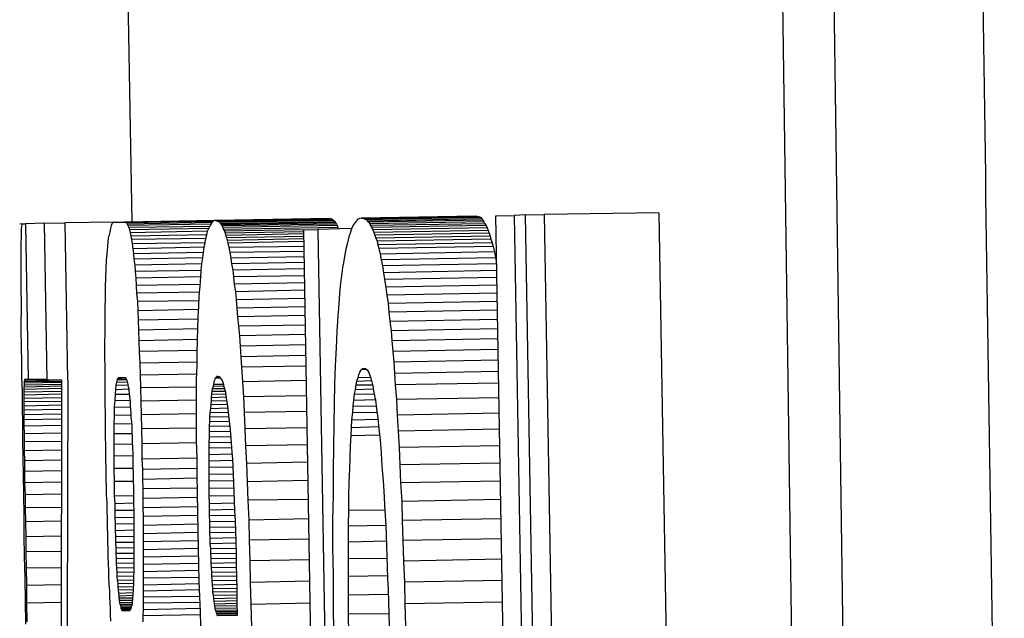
# Model space of a CAD drawing. Header units: millimetres. Extents: x -0.57 to 0.95, y -0.4 to 0.71.
# Tile 199 of 256: x 0.25651 to 0.25911, y 0.13506 to 0.13663. Entities that reach past the tile are written whole.
import ezdxf

# ---------------------------------------------------------------- set-up
doc = ezdxf.new("R2010")
doc.units = ezdxf.units.MM
doc.layers.add('FORMAT', color=7, linetype='Continuous')

msp = doc.modelspace()

# ---------------------------------------------------------------- linework, layer by layer
at = {"layer": 'FORMAT', "color": 7, "linetype": 'Continuous', "lineweight": 25}
for p, q in [((0.256708, 0.141865), (0.256809, 0.1361)), ((0.258713, 0.132822), (0.258601, 0.140762)), ((0.256762, 0.136099), (0.256633, 0.136097)), ((0.256762, 0.136099), (0.25676, 0.136098)), ((0.256762, 0.136099), (0.25679, 0.136099)), ((0.25703, 0.136103), (0.25679, 0.136099)), ((0.25679, 0.136099), (0.256792, 0.136099)), ((0.257027, 0.136103), (0.256792, 0.136099)), ((0.256792, 0.136099), (0.256795, 0.136097)), ((0.257023, 0.136101), (0.256795, 0.136097)), ((0.257023, 0.136101), (0.25702, 0.136098)), ((0.257027, 0.136103), (0.257023, 0.136101)), ((0.25703, 0.136103), (0.257027, 0.136103)), ((0.25733, 0.136109), (0.25703, 0.136103)), ((0.25703, 0.136103), (0.257032, 0.136103)), ((0.257333, 0.136108), (0.257032, 0.136103)), ((0.257032, 0.136103), (0.257034, 0.136102)), ((0.257335, 0.136108), (0.257034, 0.136102)), ((0.257034, 0.136102), (0.257037, 0.136101)), ((0.257337, 0.136107), (0.257037, 0.136101)), ((0.257037, 0.136101), (0.257039, 0.1361)), ((0.257339, 0.136105), (0.257039, 0.1361)), ((0.257039, 0.1361), (0.257041, 0.136098)), ((0.257341, 0.136103), (0.257041, 0.136098)), ((0.257344, 0.1361), (0.257043, 0.136095)), ((0.25733, 0.136109), (0.257333, 0.136108)), ((0.257333, 0.136108), (0.257335, 0.136108)), ((0.257335, 0.136108), (0.257337, 0.136107)), ((0.257337, 0.136107), (0.257339, 0.136105)), ((0.257339, 0.136105), (0.257341, 0.136103)), ((0.257341, 0.136103), (0.257344, 0.1361)), ((0.257344, 0.1361), (0.257346, 0.136097)), ((0.257399, 0.136101), (0.257394, 0.136094)), ((0.257404, 0.136106), (0.257399, 0.136101)), ((0.257409, 0.136109), (0.257404, 0.136106)), ((0.257414, 0.13611), (0.257409, 0.136109)), ((0.257715, 0.136115), (0.257414, 0.13611)), ((0.257414, 0.13611), (0.257417, 0.13611)), ((0.257718, 0.136115), (0.257417, 0.13611)), ((0.257417, 0.13611), (0.257421, 0.136109)), ((0.257721, 0.136114), (0.257421, 0.136109)), ((0.257421, 0.136109), (0.257424, 0.136107)), ((0.257725, 0.136113), (0.257424, 0.136107)), ((0.257424, 0.136107), (0.257427, 0.136105)), ((0.257728, 0.136111), (0.257427, 0.136105)), ((0.257427, 0.136105), (0.25743, 0.136102)), ((0.257731, 0.136108), (0.25743, 0.136102)), ((0.25743, 0.136102), (0.257433, 0.136099)), ((0.257734, 0.136104), (0.257433, 0.136099)), ((0.257433, 0.136099), (0.257436, 0.136095)), ((0.257736, 0.1361), (0.257436, 0.136095)), ((0.257715, 0.136115), (0.257718, 0.136115)), ((0.257718, 0.136115), (0.257721, 0.136114)), ((0.257721, 0.136114), (0.257725, 0.136113)), ((0.257725, 0.136113), (0.257728, 0.136111)), ((0.257728, 0.136111), (0.257731, 0.136108)), ((0.257731, 0.136108), (0.257734, 0.136104)), ((0.257734, 0.136104), (0.257736, 0.1361)), ((0.257736, 0.1361), (0.257739, 0.136095)), ((0.257768, 0.136116), (0.257816, 0.136117)), ((0.257811, 0.133654), (0.257768, 0.136116)), ((0.257846, 0.136118), (0.257816, 0.136117)), ((0.257816, 0.136117), (0.257859, 0.133655)), ((0.257846, 0.136118), (0.257895, 0.136119)), ((0.257889, 0.133656), (0.257846, 0.136118)), ((0.258197, 0.136124), (0.257895, 0.136119)), ((0.257895, 0.136119), (0.257938, 0.133657)), ((0.258197, 0.136124), (0.25824, 0.133662)), ((0.25652, 0.136095), (0.256514, 0.136094)), ((0.256519, 0.136089), (0.256518, 0.136081)), ((0.256518, 0.136081), (0.256518, 0.136072)), ((0.25652, 0.136093), (0.256519, 0.136089)), ((0.25652, 0.136095), (0.25652, 0.136093)), ((0.25652, 0.136095), (0.256529, 0.136095)), ((0.256579, 0.136096), (0.256529, 0.136095)), ((0.256529, 0.136095), (0.256536, 0.135685)), ((0.256579, 0.136096), (0.256633, 0.136097)), ((0.256586, 0.135683), (0.256579, 0.136096)), ((0.256633, 0.136097), (0.25664, 0.135684)), ((0.256751, 0.136073), (0.256749, 0.136062)), ((0.256753, 0.136082), (0.256751, 0.136073)), ((0.256755, 0.136089), (0.256753, 0.136082)), ((0.256757, 0.136095), (0.256755, 0.136089)), ((0.25676, 0.136098), (0.256757, 0.136095)), ((0.256795, 0.136097), (0.256797, 0.136094)), ((0.25702, 0.136098), (0.256797, 0.136094)), ((0.256797, 0.136094), (0.256799, 0.13609)), ((0.257017, 0.136094), (0.256799, 0.13609)), ((0.256799, 0.13609), (0.256801, 0.136085)), ((0.257015, 0.136088), (0.256801, 0.136085)), ((0.256801, 0.136085), (0.256803, 0.136079)), ((0.257012, 0.136082), (0.256803, 0.136079)), ((0.256803, 0.136079), (0.256805, 0.136071)), ((0.257009, 0.136075), (0.256805, 0.136071)), ((0.257007, 0.136066), (0.257009, 0.136075)), ((0.257009, 0.136075), (0.257012, 0.136082)), ((0.257012, 0.136082), (0.257015, 0.136088)), ((0.257017, 0.136094), (0.257015, 0.136088)), ((0.25702, 0.136098), (0.257017, 0.136094)), ((0.257041, 0.136098), (0.257043, 0.136095)), ((0.257043, 0.136095), (0.257045, 0.136092)), ((0.257346, 0.136097), (0.257045, 0.136092)), ((0.257045, 0.136092), (0.257047, 0.136089)), ((0.257348, 0.136094), (0.257047, 0.136089)), ((0.257047, 0.136089), (0.257049, 0.136085)), ((0.25735, 0.13609), (0.257049, 0.136085)), ((0.257049, 0.136085), (0.257051, 0.13608)), ((0.257352, 0.136085), (0.257051, 0.13608)), ((0.257051, 0.13608), (0.257053, 0.136075)), ((0.257262, 0.136079), (0.257053, 0.136075)), ((0.257053, 0.136075), (0.257055, 0.13607)), ((0.257262, 0.136074), (0.257055, 0.13607)), ((0.257262, 0.136079), (0.257299, 0.13608)), ((0.257305, 0.133617), (0.257262, 0.136079)), ((0.257388, 0.136082), (0.257299, 0.13608)), ((0.257299, 0.13608), (0.257342, 0.133618)), ((0.257346, 0.136097), (0.257348, 0.136094)), ((0.257348, 0.136094), (0.25735, 0.13609)), ((0.25735, 0.13609), (0.257352, 0.136085)), ((0.257352, 0.136085), (0.257353, 0.136081)), ((0.257385, 0.136073), (0.257381, 0.13606)), ((0.257389, 0.136084), (0.257385, 0.136073)), ((0.257394, 0.136094), (0.257389, 0.136084)), ((0.257436, 0.136095), (0.257438, 0.13609)), ((0.257739, 0.136095), (0.257438, 0.13609)), ((0.257438, 0.13609), (0.257441, 0.136085)), ((0.257742, 0.13609), (0.257441, 0.136085)), ((0.257441, 0.136085), (0.257444, 0.136079)), ((0.257745, 0.136084), (0.257444, 0.136079)), ((0.257444, 0.136079), (0.257447, 0.136072)), ((0.257748, 0.136077), (0.257447, 0.136072)), ((0.257739, 0.136095), (0.257742, 0.13609)), ((0.257742, 0.13609), (0.257745, 0.136084)), ((0.257745, 0.136084), (0.257748, 0.136077)), ((0.257748, 0.136077), (0.25775, 0.13607)), ((0.256518, 0.136059), (0.256517, 0.136043)), ((0.256518, 0.136072), (0.256518, 0.136059)), ((0.256746, 0.136034), (0.256747, 0.136049)), ((0.256747, 0.136049), (0.256749, 0.136062)), ((0.256805, 0.136071), (0.256807, 0.136062)), ((0.257007, 0.136066), (0.256807, 0.136062)), ((0.256807, 0.136062), (0.256808, 0.136053)), ((0.257004, 0.136056), (0.256808, 0.136053)), ((0.256808, 0.136053), (0.25681, 0.136042)), ((0.257002, 0.136045), (0.257004, 0.136056)), ((0.257004, 0.136056), (0.257007, 0.136066)), ((0.257055, 0.13607), (0.257057, 0.136064)), ((0.257262, 0.136068), (0.257057, 0.136064)), ((0.257057, 0.136064), (0.257059, 0.136058)), ((0.257262, 0.136061), (0.257059, 0.136058)), ((0.257059, 0.136058), (0.25706, 0.136051)), ((0.257262, 0.136055), (0.25706, 0.136051)), ((0.25706, 0.136051), (0.257062, 0.136044)), ((0.257262, 0.136048), (0.257062, 0.136044)), ((0.257381, 0.13606), (0.257377, 0.136045)), ((0.257447, 0.136072), (0.257449, 0.136065)), ((0.25775, 0.13607), (0.257449, 0.136065)), ((0.257449, 0.136065), (0.257452, 0.136057)), ((0.257753, 0.136062), (0.257452, 0.136057)), ((0.257452, 0.136057), (0.257455, 0.136049)), ((0.257755, 0.136054), (0.257455, 0.136049)), ((0.257455, 0.136049), (0.257457, 0.136039)), ((0.25775, 0.13607), (0.257753, 0.136062)), ((0.257753, 0.136062), (0.257755, 0.136054)), ((0.257755, 0.136054), (0.257758, 0.136045)), ((0.256517, 0.136043), (0.256517, 0.136024)), ((0.256517, 0.136024), (0.256517, 0.136003)), ((0.256744, 0.136017), (0.256746, 0.136034)), ((0.257002, 0.136045), (0.25681, 0.136042)), ((0.25681, 0.136042), (0.256812, 0.136029)), ((0.257, 0.136033), (0.256812, 0.136029)), ((0.256812, 0.136029), (0.256814, 0.136016)), ((0.256998, 0.136019), (0.257, 0.136033)), ((0.257, 0.136033), (0.257002, 0.136045)), ((0.257062, 0.136044), (0.257065, 0.136032)), ((0.257262, 0.136035), (0.257065, 0.136032)), ((0.257065, 0.136032), (0.257067, 0.136019)), ((0.257263, 0.136022), (0.257067, 0.136019)), ((0.257373, 0.136028), (0.257369, 0.136009)), ((0.257377, 0.136045), (0.257373, 0.136028)), ((0.257758, 0.136045), (0.257457, 0.136039)), ((0.257457, 0.136039), (0.25746, 0.13603)), ((0.257761, 0.136035), (0.25746, 0.13603)), ((0.25746, 0.13603), (0.257463, 0.136015)), ((0.257764, 0.136021), (0.257463, 0.136015)), ((0.257758, 0.136045), (0.257761, 0.136035)), ((0.257761, 0.136035), (0.257764, 0.136021)), ((0.257764, 0.136021), (0.257767, 0.136005)), ((0.256517, 0.136003), (0.256517, 0.135978)), ((0.256742, 0.135976), (0.256743, 0.135998)), ((0.256743, 0.135998), (0.256744, 0.136017)), ((0.256998, 0.136019), (0.256814, 0.136016)), ((0.256814, 0.136016), (0.256815, 0.136002)), ((0.256996, 0.136005), (0.256815, 0.136002)), ((0.256815, 0.136002), (0.256817, 0.135986)), ((0.256994, 0.135989), (0.256996, 0.136005)), ((0.256996, 0.136005), (0.256998, 0.136019)), ((0.257067, 0.136019), (0.25707, 0.136004)), ((0.257263, 0.136008), (0.25707, 0.136004)), ((0.25707, 0.136004), (0.257072, 0.135989)), ((0.257369, 0.136009), (0.257366, 0.135987)), ((0.257463, 0.136015), (0.257466, 0.136)), ((0.257767, 0.136005), (0.257466, 0.136)), ((0.257466, 0.136), (0.257469, 0.135984)), ((0.257767, 0.136005), (0.25777, 0.135991)), ((0.256517, 0.135978), (0.256517, 0.135951)), ((0.256741, 0.135953), (0.256742, 0.135976)), ((0.256994, 0.135989), (0.256817, 0.135986)), ((0.256817, 0.135986), (0.256818, 0.135969)), ((0.256992, 0.135972), (0.256818, 0.135969)), ((0.256818, 0.135969), (0.25682, 0.135952)), ((0.256991, 0.135955), (0.256992, 0.135972)), ((0.256992, 0.135972), (0.256994, 0.135989)), ((0.257263, 0.135993), (0.257072, 0.135989)), ((0.257072, 0.135989), (0.257075, 0.135973)), ((0.257263, 0.135976), (0.257075, 0.135973)), ((0.257075, 0.135973), (0.257077, 0.135955)), ((0.257363, 0.135964), (0.257366, 0.135987)), ((0.25777, 0.135989), (0.257469, 0.135984)), ((0.257469, 0.135984), (0.257472, 0.135966)), ((0.25777, 0.135972), (0.257472, 0.135966)), ((0.256517, 0.135951), (0.256517, 0.135921)), ((0.25674, 0.135928), (0.256741, 0.135953)), ((0.256991, 0.135955), (0.25682, 0.135952)), ((0.25682, 0.135952), (0.256821, 0.135932)), ((0.256989, 0.135931), (0.256991, 0.135955)), ((0.257264, 0.135958), (0.257077, 0.135955)), ((0.257077, 0.135955), (0.257079, 0.135936)), ((0.25736, 0.135939), (0.257363, 0.135964)), ((0.257472, 0.135966), (0.257475, 0.135948)), ((0.25777, 0.135953), (0.257475, 0.135948)), ((0.257475, 0.135948), (0.257478, 0.135928)), ((0.256517, 0.135921), (0.256518, 0.135888)), ((0.25674, 0.135901), (0.25674, 0.135928)), ((0.256989, 0.135935), (0.256821, 0.135932)), ((0.256821, 0.135932), (0.256822, 0.135912)), ((0.256987, 0.135905), (0.256989, 0.135931)), ((0.257264, 0.135939), (0.257079, 0.135936)), ((0.257079, 0.135936), (0.257082, 0.135916)), ((0.257264, 0.13592), (0.257082, 0.135916)), ((0.257357, 0.135912), (0.25736, 0.135939)), ((0.257771, 0.135933), (0.257478, 0.135928)), ((0.257478, 0.135928), (0.257481, 0.135907)), ((0.256739, 0.135872), (0.25674, 0.135901)), ((0.256988, 0.135915), (0.256822, 0.135912)), ((0.256822, 0.135912), (0.256824, 0.13589)), ((0.256986, 0.135892), (0.256824, 0.13589)), ((0.256986, 0.135878), (0.256987, 0.135905)), ((0.257082, 0.135916), (0.257084, 0.135895)), ((0.257265, 0.135898), (0.257084, 0.135895)), ((0.257084, 0.135895), (0.257086, 0.135873)), ((0.257355, 0.135883), (0.257357, 0.135912)), ((0.257771, 0.135912), (0.257481, 0.135907)), ((0.257481, 0.135907), (0.257484, 0.135885)), ((0.256518, 0.135888), (0.256518, 0.135852)), ((0.256739, 0.135841), (0.256739, 0.135872)), ((0.256824, 0.13589), (0.256825, 0.135866)), ((0.256985, 0.135869), (0.256825, 0.135866)), ((0.256825, 0.135866), (0.256826, 0.135841)), ((0.256984, 0.13585), (0.256986, 0.135878)), ((0.257265, 0.135876), (0.257086, 0.135873)), ((0.257086, 0.135873), (0.257088, 0.13585)), ((0.257353, 0.135852), (0.257355, 0.135883)), ((0.257772, 0.13589), (0.257484, 0.135885)), ((0.257484, 0.135885), (0.257486, 0.135862)), ((0.257772, 0.135867), (0.257486, 0.135862)), ((0.256518, 0.135813), (0.256518, 0.135852)), ((0.256739, 0.135823), (0.256739, 0.135841)), ((0.256984, 0.135844), (0.256826, 0.135841)), ((0.256826, 0.135841), (0.256827, 0.135815)), ((0.256983, 0.13582), (0.256984, 0.13585)), ((0.257266, 0.135853), (0.257088, 0.13585)), ((0.257088, 0.13585), (0.25709, 0.135825)), ((0.25735, 0.135811), (0.257353, 0.135852)), ((0.257486, 0.135862), (0.257489, 0.135838)), ((0.257772, 0.135843), (0.257489, 0.135838)), ((0.256739, 0.135804), (0.256739, 0.135823)), ((0.256983, 0.135818), (0.256827, 0.135815)), ((0.256827, 0.135815), (0.256828, 0.135787)), ((0.256982, 0.135788), (0.256983, 0.13582)), ((0.257266, 0.135828), (0.25709, 0.135825)), ((0.25709, 0.135825), (0.257093, 0.1358)), ((0.257489, 0.135838), (0.257492, 0.135813)), ((0.257773, 0.135818), (0.257492, 0.135813)), ((0.256519, 0.135772), (0.256518, 0.135813)), ((0.256738, 0.135785), (0.256739, 0.135804)), ((0.256982, 0.13579), (0.256828, 0.135787)), ((0.256981, 0.135755), (0.256982, 0.135788)), ((0.257266, 0.135803), (0.257093, 0.1358)), ((0.257093, 0.1358), (0.257095, 0.135773)), ((0.257348, 0.135768), (0.25735, 0.135811)), ((0.257492, 0.135813), (0.257494, 0.135787)), ((0.257773, 0.135792), (0.257494, 0.135787)), ((0.25652, 0.135728), (0.256519, 0.135772)), ((0.256738, 0.135764), (0.256738, 0.135785)), ((0.256738, 0.135743), (0.256738, 0.135764)), ((0.256828, 0.135787), (0.256829, 0.135759)), ((0.257267, 0.135776), (0.257095, 0.135773)), ((0.257095, 0.135773), (0.257096, 0.135745)), ((0.257346, 0.135722), (0.257348, 0.135768)), ((0.257494, 0.135787), (0.257497, 0.135759)), ((0.257774, 0.135764), (0.257497, 0.135759)), ((0.256739, 0.13572), (0.256738, 0.135743)), ((0.256981, 0.135761), (0.256829, 0.135759)), ((0.256829, 0.135759), (0.25683, 0.135728)), ((0.256981, 0.135721), (0.256981, 0.135755)), ((0.257267, 0.135748), (0.257096, 0.135745)), ((0.257096, 0.135745), (0.257098, 0.135717)), ((0.257497, 0.135759), (0.257499, 0.135731)), ((0.257774, 0.135736), (0.257499, 0.135731)), ((0.25652, 0.135691), (0.25652, 0.135728)), ((0.256739, 0.135697), (0.256739, 0.13572)), ((0.256981, 0.135731), (0.25683, 0.135728)), ((0.25683, 0.135728), (0.256831, 0.135696)), ((0.25698, 0.135684), (0.256981, 0.135721)), ((0.257268, 0.13572), (0.257098, 0.135717)), ((0.257098, 0.135717), (0.257101, 0.135679)), ((0.257344, 0.135673), (0.257346, 0.135722)), ((0.257412, 0.135709), (0.257415, 0.135712)), ((0.257415, 0.135712), (0.257418, 0.135714)), ((0.257415, 0.135712), (0.257427, 0.135712)), ((0.257418, 0.135714), (0.257421, 0.135715)), ((0.257418, 0.135714), (0.257423, 0.135714)), ((0.257421, 0.135715), (0.257425, 0.135714)), ((0.257425, 0.135714), (0.257429, 0.13571)), ((0.257429, 0.13571), (0.257433, 0.135703)), ((0.257499, 0.135731), (0.257501, 0.135701)), ((0.256521, 0.135652), (0.25652, 0.135691)), ((0.256527, 0.135684), (0.256526, 0.135681)), ((0.256586, 0.135686), (0.256527, 0.135685)), ((0.256586, 0.135686), (0.256527, 0.135685)), ((0.256536, 0.135685), (0.256527, 0.135685)), ((0.256527, 0.135685), (0.256527, 0.135685)), ((0.256527, 0.135685), (0.256527, 0.135684)), ((0.256586, 0.135685), (0.256527, 0.135684)), ((0.256586, 0.135686), (0.256536, 0.135685)), ((0.256624, 0.135684), (0.256586, 0.135683)), ((0.256624, 0.135684), (0.256586, 0.135683)), ((0.256739, 0.135673), (0.256739, 0.135697)), ((0.25677, 0.135678), (0.256772, 0.135685)), ((0.256772, 0.135685), (0.256773, 0.135688)), ((0.256772, 0.135685), (0.256795, 0.135685)), ((0.256773, 0.135688), (0.256775, 0.13569)), ((0.256773, 0.135688), (0.256793, 0.135689)), ((0.256775, 0.13569), (0.256791, 0.13569)), ((0.256775, 0.13569), (0.256791, 0.13569)), ((0.256791, 0.13569), (0.256792, 0.13569)), ((0.256792, 0.13569), (0.256793, 0.135689)), ((0.256793, 0.135689), (0.256794, 0.135687)), ((0.256794, 0.135687), (0.256795, 0.135685)), ((0.256795, 0.135685), (0.256796, 0.135683)), ((0.25698, 0.135699), (0.256831, 0.135696)), ((0.256831, 0.135696), (0.256832, 0.135663)), ((0.25698, 0.135646), (0.25698, 0.135684)), ((0.257027, 0.135682), (0.257029, 0.135686)), ((0.257029, 0.135686), (0.25703, 0.135689)), ((0.25703, 0.135689), (0.257031, 0.135691)), ((0.25703, 0.135689), (0.257043, 0.135689)), ((0.257031, 0.135691), (0.257033, 0.135693)), ((0.257031, 0.135691), (0.257042, 0.135691)), ((0.257033, 0.135693), (0.257034, 0.135694)), ((0.257034, 0.135694), (0.257036, 0.135694)), ((0.257034, 0.135694), (0.257037, 0.135694)), ((0.257036, 0.135694), (0.257039, 0.135693)), ((0.257039, 0.135693), (0.257042, 0.135691)), ((0.257042, 0.135691), (0.257044, 0.135687)), ((0.257044, 0.135687), (0.257047, 0.135682)), ((0.257402, 0.135681), (0.257405, 0.13569)), ((0.257405, 0.13569), (0.257407, 0.135697)), ((0.257405, 0.13569), (0.257438, 0.135691)), ((0.257407, 0.135697), (0.25741, 0.135704)), ((0.25741, 0.135704), (0.257412, 0.135709)), ((0.257433, 0.135703), (0.257437, 0.135694)), ((0.257437, 0.135694), (0.25744, 0.135682)), ((0.257775, 0.135706), (0.257501, 0.135701)), ((0.257501, 0.135701), (0.257503, 0.135671)), ((0.256526, 0.13567), (0.256525, 0.135665)), ((0.256624, 0.135667), (0.256525, 0.135665)), ((0.256525, 0.135665), (0.256525, 0.135659)), ((0.256624, 0.135661), (0.256525, 0.135659)), ((0.256525, 0.135659), (0.256525, 0.135652)), ((0.256624, 0.135683), (0.256526, 0.135681)), ((0.256526, 0.135681), (0.256526, 0.135679)), ((0.256624, 0.13568), (0.256526, 0.135679)), ((0.256526, 0.135679), (0.256526, 0.135675)), ((0.256624, 0.135677), (0.256526, 0.135675)), ((0.256526, 0.135675), (0.256526, 0.13567)), ((0.256624, 0.135672), (0.256526, 0.13567)), ((0.256739, 0.135648), (0.256739, 0.135673)), ((0.256766, 0.135646), (0.256767, 0.135659)), ((0.256767, 0.135659), (0.256768, 0.13567)), ((0.256767, 0.135659), (0.256801, 0.13566)), ((0.256768, 0.13567), (0.25677, 0.135678)), ((0.256768, 0.13567), (0.256799, 0.135671)), ((0.25677, 0.135678), (0.256797, 0.135679)), ((0.256796, 0.135683), (0.256797, 0.13568)), ((0.256797, 0.13568), (0.256798, 0.135676)), ((0.256798, 0.135676), (0.256799, 0.135671)), ((0.256799, 0.135671), (0.2568, 0.135666)), ((0.2568, 0.135666), (0.256801, 0.135661)), ((0.256801, 0.135661), (0.256801, 0.135655)), ((0.25698, 0.135665), (0.256832, 0.135663)), ((0.256832, 0.135663), (0.256833, 0.135628)), ((0.257021, 0.135654), (0.257022, 0.135661)), ((0.257022, 0.135661), (0.257024, 0.135667)), ((0.257022, 0.135661), (0.257053, 0.135661)), ((0.257024, 0.135667), (0.257025, 0.135673)), ((0.257024, 0.135667), (0.257052, 0.135668)), ((0.257025, 0.135673), (0.257026, 0.135678)), ((0.257025, 0.135673), (0.25705, 0.135673)), ((0.257026, 0.135678), (0.257027, 0.135682)), ((0.257047, 0.135682), (0.25705, 0.135675)), ((0.25705, 0.135675), (0.257052, 0.135666)), ((0.257052, 0.135666), (0.257055, 0.135656)), ((0.257269, 0.135682), (0.257101, 0.135679)), ((0.257101, 0.135679), (0.257103, 0.135639)), ((0.257343, 0.135621), (0.257344, 0.135673)), ((0.257396, 0.135646), (0.257398, 0.135659)), ((0.257398, 0.135659), (0.2574, 0.135671)), ((0.257398, 0.135659), (0.257445, 0.13566)), ((0.2574, 0.135671), (0.257402, 0.135681)), ((0.2574, 0.135671), (0.257443, 0.135671)), ((0.257402, 0.135681), (0.25744, 0.135682)), ((0.25744, 0.135682), (0.257444, 0.135668)), ((0.257444, 0.135668), (0.257447, 0.13565)), ((0.257775, 0.135675), (0.257503, 0.135671)), ((0.257503, 0.135671), (0.257506, 0.135632)), ((0.256521, 0.135612), (0.256521, 0.135652)), ((0.256624, 0.135653), (0.256525, 0.135652)), ((0.256525, 0.135652), (0.256525, 0.135644)), ((0.256624, 0.135646), (0.256525, 0.135644)), ((0.256525, 0.135644), (0.256525, 0.135635)), ((0.256624, 0.135637), (0.256525, 0.135635)), ((0.256525, 0.135635), (0.256525, 0.135626)), ((0.256739, 0.135622), (0.256739, 0.135648)), ((0.256765, 0.13563), (0.256766, 0.135646)), ((0.256766, 0.135646), (0.256803, 0.135646)), ((0.256801, 0.135655), (0.256802, 0.135648)), ((0.256802, 0.135648), (0.256803, 0.135641)), ((0.256803, 0.135641), (0.256804, 0.135633)), ((0.256804, 0.135633), (0.256805, 0.135625)), ((0.25698, 0.135607), (0.25698, 0.135646)), ((0.257019, 0.135638), (0.25702, 0.135646)), ((0.257019, 0.135638), (0.257058, 0.135639)), ((0.257019, 0.135629), (0.257019, 0.135638)), ((0.25702, 0.135646), (0.257021, 0.135654)), ((0.25702, 0.135646), (0.257056, 0.135647)), ((0.257021, 0.135654), (0.257055, 0.135654)), ((0.257055, 0.135656), (0.257057, 0.135644)), ((0.257057, 0.135644), (0.257059, 0.135631)), ((0.257269, 0.135642), (0.257103, 0.135639)), ((0.257103, 0.135639), (0.257105, 0.135598)), ((0.257394, 0.135631), (0.257396, 0.135646)), ((0.257394, 0.135631), (0.25745, 0.135632)), ((0.257396, 0.135646), (0.257448, 0.135647)), ((0.257447, 0.13565), (0.257451, 0.135631)), ((0.257776, 0.135637), (0.257506, 0.135632)), ((0.257506, 0.135632), (0.257508, 0.135591)), ((0.256522, 0.135569), (0.256521, 0.135612)), ((0.256624, 0.135627), (0.256525, 0.135626)), ((0.256525, 0.135626), (0.256525, 0.135615)), ((0.256624, 0.135617), (0.256525, 0.135615)), ((0.256525, 0.135615), (0.256525, 0.135604)), ((0.256624, 0.135606), (0.256525, 0.135604)), ((0.25674, 0.135595), (0.256739, 0.135622)), ((0.256764, 0.135612), (0.256765, 0.13563)), ((0.256764, 0.135612), (0.256806, 0.135613)), ((0.256764, 0.135591), (0.256764, 0.135612)), ((0.256765, 0.13563), (0.256804, 0.135631)), ((0.256805, 0.135625), (0.256805, 0.135616)), ((0.256805, 0.135616), (0.256806, 0.135606)), ((0.256806, 0.135606), (0.256807, 0.135596)), ((0.25698, 0.135631), (0.256833, 0.135628)), ((0.256833, 0.135628), (0.256834, 0.135592)), ((0.25698, 0.135566), (0.25698, 0.135607)), ((0.257016, 0.135598), (0.257017, 0.135609)), ((0.257017, 0.135609), (0.257018, 0.135619)), ((0.257017, 0.135609), (0.257062, 0.13561)), ((0.257018, 0.135619), (0.257019, 0.135629)), ((0.257018, 0.135619), (0.257061, 0.13562)), ((0.257019, 0.135629), (0.257059, 0.13563)), ((0.257059, 0.135631), (0.257061, 0.135616)), ((0.257061, 0.135616), (0.257063, 0.135599)), ((0.257342, 0.135566), (0.257343, 0.135621)), ((0.257391, 0.135598), (0.257392, 0.135615)), ((0.257392, 0.135615), (0.257394, 0.135631)), ((0.257392, 0.135615), (0.257453, 0.135616)), ((0.257451, 0.135631), (0.257454, 0.135608)), ((0.257454, 0.135608), (0.257457, 0.135583)), ((0.256525, 0.135604), (0.256525, 0.135592)), ((0.256624, 0.135594), (0.256525, 0.135592)), ((0.256525, 0.135592), (0.256525, 0.135579)), ((0.256624, 0.135581), (0.256525, 0.135579)), ((0.25674, 0.135567), (0.25674, 0.135595)), ((0.256763, 0.135568), (0.256764, 0.135591)), ((0.256764, 0.135591), (0.256807, 0.135592)), ((0.256807, 0.135596), (0.256807, 0.135585)), ((0.256807, 0.135585), (0.256808, 0.135574)), ((0.25698, 0.135595), (0.256834, 0.135592)), ((0.256834, 0.135592), (0.256835, 0.135555)), ((0.257015, 0.135587), (0.257016, 0.135598)), ((0.257015, 0.135587), (0.257065, 0.135588)), ((0.257015, 0.135574), (0.257015, 0.135587)), ((0.257016, 0.135598), (0.257064, 0.135599)), ((0.257063, 0.135599), (0.257065, 0.135582)), ((0.257065, 0.135582), (0.257067, 0.135562)), ((0.25727, 0.135601), (0.257105, 0.135598)), ((0.257105, 0.135598), (0.257107, 0.135555)), ((0.257389, 0.135579), (0.257391, 0.135598)), ((0.257389, 0.135579), (0.257457, 0.135581)), ((0.257391, 0.135598), (0.257455, 0.135599)), ((0.257457, 0.135583), (0.25746, 0.135555)), ((0.257777, 0.135596), (0.257508, 0.135591)), ((0.257508, 0.135591), (0.257511, 0.135549)), ((0.256522, 0.135525), (0.256522, 0.135569)), ((0.256525, 0.135579), (0.256525, 0.135562)), ((0.256624, 0.135564), (0.256525, 0.135562)), ((0.256525, 0.135562), (0.256526, 0.135542)), ((0.25674, 0.135538), (0.25674, 0.135567)), ((0.256763, 0.135568), (0.256808, 0.135569)), ((0.256763, 0.135543), (0.256763, 0.135568)), ((0.256808, 0.135574), (0.256809, 0.135561)), ((0.256809, 0.135561), (0.256809, 0.135548)), ((0.25698, 0.135557), (0.256835, 0.135555)), ((0.256835, 0.135555), (0.256836, 0.135516)), ((0.25698, 0.135523), (0.25698, 0.135566)), ((0.257014, 0.135562), (0.257015, 0.135574)), ((0.257014, 0.135562), (0.257067, 0.135563)), ((0.257014, 0.135548), (0.257014, 0.135562)), ((0.257015, 0.135574), (0.257066, 0.135575)), ((0.257067, 0.135562), (0.257069, 0.135541)), ((0.257271, 0.135558), (0.257107, 0.135555)), ((0.257107, 0.135555), (0.257109, 0.13551)), ((0.257341, 0.135508), (0.257342, 0.135566)), ((0.257387, 0.135538), (0.257388, 0.135559)), ((0.257388, 0.135559), (0.257389, 0.135579)), ((0.257388, 0.135559), (0.257459, 0.135561)), ((0.25746, 0.135555), (0.257463, 0.135525)), ((0.256624, 0.135544), (0.256526, 0.135542)), ((0.256526, 0.135542), (0.256526, 0.135521)), ((0.256741, 0.135508), (0.25674, 0.135538)), ((0.256763, 0.135515), (0.256763, 0.135543)), ((0.256763, 0.135543), (0.25681, 0.135543)), ((0.256809, 0.135548), (0.25681, 0.135534)), ((0.25681, 0.135534), (0.25681, 0.13552)), ((0.257013, 0.135519), (0.257014, 0.135534)), ((0.257014, 0.135548), (0.257069, 0.135549)), ((0.257014, 0.135534), (0.257014, 0.135548)), ((0.257014, 0.135534), (0.25707, 0.135535)), ((0.257069, 0.135541), (0.257071, 0.135518)), ((0.257385, 0.13551), (0.257387, 0.135538)), ((0.257387, 0.135538), (0.257461, 0.135539)), ((0.257777, 0.135554), (0.257511, 0.135549)), ((0.257511, 0.135549), (0.257513, 0.135506)), ((0.256523, 0.135479), (0.256522, 0.135525)), ((0.256624, 0.135522), (0.256526, 0.135521)), ((0.256526, 0.135521), (0.256526, 0.135497)), ((0.256741, 0.135477), (0.256741, 0.135508)), ((0.256763, 0.135515), (0.256811, 0.135516)), ((0.256763, 0.135484), (0.256763, 0.135515)), ((0.25681, 0.13552), (0.256811, 0.135505)), ((0.256811, 0.135505), (0.256812, 0.135489)), ((0.25698, 0.135518), (0.256836, 0.135516)), ((0.256836, 0.135516), (0.256836, 0.135475)), ((0.256981, 0.135479), (0.25698, 0.135523)), ((0.257013, 0.135519), (0.257071, 0.13552)), ((0.257013, 0.135504), (0.257013, 0.135519)), ((0.257072, 0.135505), (0.257013, 0.135504)), ((0.257013, 0.135488), (0.257013, 0.135504)), ((0.257071, 0.135518), (0.257073, 0.135494)), ((0.257272, 0.135513), (0.257109, 0.13551)), ((0.257109, 0.13551), (0.257111, 0.135464)), ((0.25734, 0.135446), (0.257341, 0.135508)), ((0.257384, 0.135481), (0.257385, 0.13551)), ((0.257463, 0.135525), (0.257466, 0.135492)), ((0.257778, 0.13551), (0.257513, 0.135506)), ((0.257513, 0.135506), (0.257515, 0.13546)), ((0.256524, 0.135431), (0.256523, 0.135479)), ((0.256624, 0.135499), (0.256526, 0.135497)), ((0.256526, 0.135497), (0.256527, 0.135471)), ((0.256742, 0.135446), (0.256741, 0.135477)), ((0.256763, 0.135484), (0.256812, 0.135485)), ((0.256763, 0.135452), (0.256763, 0.135484)), ((0.256812, 0.135489), (0.256812, 0.135472)), ((0.256981, 0.135478), (0.256836, 0.135475)), ((0.256981, 0.135434), (0.256981, 0.135479)), ((0.257013, 0.135488), (0.257073, 0.135489)), ((0.257013, 0.135471), (0.257013, 0.135488)), ((0.257073, 0.135494), (0.257074, 0.135475)), ((0.257383, 0.135449), (0.257384, 0.135481)), ((0.257466, 0.135492), (0.257468, 0.135457)), ((0.256624, 0.135473), (0.256527, 0.135471)), ((0.256527, 0.135471), (0.256527, 0.135443)), ((0.256764, 0.135417), (0.256763, 0.135452)), ((0.256763, 0.135452), (0.256813, 0.135452)), ((0.256812, 0.135472), (0.256812, 0.135455)), ((0.256812, 0.135455), (0.256813, 0.135437)), ((0.256836, 0.135475), (0.256837, 0.135448)), ((0.256981, 0.135451), (0.256837, 0.135448)), ((0.257013, 0.135471), (0.257074, 0.135473)), ((0.257013, 0.135454), (0.257013, 0.135471)), ((0.257013, 0.135454), (0.257075, 0.135455)), ((0.257013, 0.135436), (0.257013, 0.135454)), ((0.257074, 0.135475), (0.257075, 0.135455)), ((0.257075, 0.135455), (0.257076, 0.135435)), ((0.257272, 0.135467), (0.257111, 0.135464)), ((0.257111, 0.135464), (0.257113, 0.135416)), ((0.257468, 0.135457), (0.257471, 0.135418)), ((0.257779, 0.135465), (0.257515, 0.13546)), ((0.257515, 0.13546), (0.257517, 0.135413)), ((0.256525, 0.135381), (0.256524, 0.135431)), ((0.256623, 0.135445), (0.256527, 0.135443)), ((0.256527, 0.135443), (0.256527, 0.135413)), ((0.256742, 0.135424), (0.256742, 0.135446)), ((0.256813, 0.135437), (0.256813, 0.135419)), ((0.256837, 0.135448), (0.256837, 0.135422)), ((0.256981, 0.135425), (0.256837, 0.135422)), ((0.256982, 0.135386), (0.256981, 0.135434)), ((0.257013, 0.135436), (0.257076, 0.135437)), ((0.257013, 0.135418), (0.257013, 0.135436)), ((0.257076, 0.135435), (0.257077, 0.135413)), ((0.25734, 0.135382), (0.25734, 0.135446)), ((0.257382, 0.135415), (0.257383, 0.135449)), ((0.256623, 0.135415), (0.256527, 0.135413)), ((0.256527, 0.135413), (0.256528, 0.135381)), ((0.256743, 0.135402), (0.256742, 0.135424)), ((0.256743, 0.135381), (0.256743, 0.135402)), ((0.256764, 0.135379), (0.256764, 0.135417)), ((0.256764, 0.135417), (0.256813, 0.135417)), ((0.256813, 0.135419), (0.256814, 0.1354)), ((0.256814, 0.1354), (0.256814, 0.13538)), ((0.256837, 0.135422), (0.256838, 0.135397)), ((0.256982, 0.135399), (0.256838, 0.135397)), ((0.257013, 0.135418), (0.257077, 0.135419)), ((0.257013, 0.135399), (0.257013, 0.135418)), ((0.257013, 0.135399), (0.257078, 0.1354)), ((0.257013, 0.135379), (0.257013, 0.135399)), ((0.257077, 0.135413), (0.257078, 0.13539)), ((0.257273, 0.135419), (0.257113, 0.135416)), ((0.257113, 0.135416), (0.257115, 0.135367)), ((0.257381, 0.135379), (0.257382, 0.135415)), ((0.257471, 0.135418), (0.257474, 0.135377)), ((0.25778, 0.135417), (0.257517, 0.135413)), ((0.257517, 0.135413), (0.25752, 0.135364)), ((0.256526, 0.135329), (0.256525, 0.135381)), ((0.256623, 0.135383), (0.256528, 0.135381)), ((0.256528, 0.135381), (0.256528, 0.135347)), ((0.256744, 0.13536), (0.256743, 0.135381)), ((0.256764, 0.135379), (0.256814, 0.13538)), ((0.256765, 0.135359), (0.256764, 0.135379)), ((0.256814, 0.13538), (0.256814, 0.135359)), ((0.256838, 0.135397), (0.256838, 0.135372)), ((0.256982, 0.135374), (0.256838, 0.135372)), ((0.256983, 0.135336), (0.256982, 0.135386)), ((0.257013, 0.135379), (0.257079, 0.13538)), ((0.257014, 0.135359), (0.257013, 0.135379)), ((0.257078, 0.13539), (0.257079, 0.135365)), ((0.257339, 0.135314), (0.25734, 0.135382)), ((0.257381, 0.135341), (0.257381, 0.135379)), ((0.257474, 0.135377), (0.257475, 0.135353)), ((0.256623, 0.135348), (0.256528, 0.135347)), ((0.256528, 0.135347), (0.256529, 0.13531)), ((0.256744, 0.135339), (0.256744, 0.13536)), ((0.256765, 0.135359), (0.256814, 0.13536)), ((0.256765, 0.135341), (0.256765, 0.135359)), ((0.256814, 0.135359), (0.256815, 0.135339)), ((0.256838, 0.135372), (0.256838, 0.135347)), ((0.256983, 0.13535), (0.256838, 0.135347)), ((0.256838, 0.135347), (0.256839, 0.135324)), ((0.257014, 0.135359), (0.257079, 0.13536)), ((0.257014, 0.135342), (0.257014, 0.135359)), ((0.257079, 0.135365), (0.25708, 0.13534)), ((0.257274, 0.135369), (0.257115, 0.135367)), ((0.257115, 0.135367), (0.257117, 0.135315)), ((0.257475, 0.135353), (0.257476, 0.135327)), ((0.257781, 0.135369), (0.25752, 0.135364)), ((0.25752, 0.135364), (0.257521, 0.135314)), ((0.256526, 0.135275), (0.256526, 0.135329)), ((0.256745, 0.135318), (0.256744, 0.135339)), ((0.256765, 0.135322), (0.256765, 0.135341)), ((0.256765, 0.135341), (0.256815, 0.135341)), ((0.256765, 0.135322), (0.256815, 0.135323)), ((0.256766, 0.135305), (0.256765, 0.135322)), ((0.256815, 0.135339), (0.256815, 0.135319)), ((0.256983, 0.135327), (0.256839, 0.135324)), ((0.256839, 0.135324), (0.256839, 0.135301)), ((0.256984, 0.135288), (0.256983, 0.135336)), ((0.257014, 0.135342), (0.25708, 0.135344)), ((0.257014, 0.135327), (0.257014, 0.135342)), ((0.257014, 0.135327), (0.257081, 0.135328)), ((0.257015, 0.135311), (0.257014, 0.135327)), ((0.25708, 0.13534), (0.257081, 0.135314)), ((0.25738, 0.1353), (0.257381, 0.135341)), ((0.257381, 0.135341), (0.257475, 0.135342)), ((0.257476, 0.135327), (0.257478, 0.135301)), ((0.256623, 0.135312), (0.256529, 0.13531)), ((0.256529, 0.13531), (0.25653, 0.135271)), ((0.256745, 0.135298), (0.256745, 0.135318)), ((0.256746, 0.135278), (0.256745, 0.135298)), ((0.256766, 0.135305), (0.256815, 0.135306)), ((0.256766, 0.135288), (0.256766, 0.135305)), ((0.256815, 0.135319), (0.256815, 0.135301)), ((0.256815, 0.135301), (0.256815, 0.135283)), ((0.256984, 0.135304), (0.256839, 0.135301)), ((0.256839, 0.135301), (0.256839, 0.135279)), ((0.257015, 0.135311), (0.257081, 0.135312)), ((0.257015, 0.135296), (0.257015, 0.135311)), ((0.257015, 0.135296), (0.257082, 0.135297)), ((0.257015, 0.135282), (0.257015, 0.135296)), ((0.257081, 0.135314), (0.257082, 0.135286)), ((0.257275, 0.135318), (0.257117, 0.135315)), ((0.257117, 0.135315), (0.257118, 0.135262)), ((0.257339, 0.135244), (0.257339, 0.135314)), ((0.25738, 0.1353), (0.257477, 0.135302)), ((0.25738, 0.135258), (0.25738, 0.1353)), ((0.257478, 0.135301), (0.257479, 0.135275)), ((0.257782, 0.135318), (0.257521, 0.135314)), ((0.257521, 0.135314), (0.257523, 0.135261)), ((0.256527, 0.135219), (0.256526, 0.135275)), ((0.256623, 0.135273), (0.25653, 0.135271)), ((0.25653, 0.135271), (0.25653, 0.135231)), ((0.256746, 0.135258), (0.256746, 0.135278)), ((0.256766, 0.135288), (0.256815, 0.135289)), ((0.256767, 0.135272), (0.256766, 0.135288)), ((0.256767, 0.135272), (0.256815, 0.135273)), ((0.256767, 0.135257), (0.256767, 0.135272)), ((0.256815, 0.135283), (0.256815, 0.135266)), ((0.256984, 0.135282), (0.256839, 0.135279)), ((0.256839, 0.135279), (0.256839, 0.135258)), ((0.256985, 0.135241), (0.256984, 0.135288)), ((0.257015, 0.135282), (0.257082, 0.135283)), ((0.257016, 0.135267), (0.257015, 0.135282)), ((0.257016, 0.135267), (0.257082, 0.135269)), ((0.257082, 0.135286), (0.257083, 0.135258)), ((0.257479, 0.135275), (0.25748, 0.135247)), ((0.256747, 0.135239), (0.256746, 0.135258)), ((0.256768, 0.135242), (0.256767, 0.135257)), ((0.256767, 0.135257), (0.256815, 0.135257)), ((0.256768, 0.135242), (0.256815, 0.135243)), ((0.256815, 0.135266), (0.256815, 0.13525)), ((0.256815, 0.13525), (0.256815, 0.135234)), ((0.256984, 0.13526), (0.256839, 0.135258)), ((0.256839, 0.135258), (0.256839, 0.135237)), ((0.257016, 0.135253), (0.257016, 0.135267)), ((0.257016, 0.135253), (0.257083, 0.135255)), ((0.257017, 0.13524), (0.257016, 0.135253)), ((0.257083, 0.135258), (0.257084, 0.135228)), ((0.257276, 0.135265), (0.257118, 0.135262)), ((0.257118, 0.135262), (0.25712, 0.135208)), ((0.25734, 0.13517), (0.257339, 0.135244)), ((0.25738, 0.135258), (0.257479, 0.13526)), ((0.25738, 0.135214), (0.25738, 0.135258)), ((0.25748, 0.135247), (0.257481, 0.135219)), ((0.257782, 0.135266), (0.257523, 0.135261)), ((0.257523, 0.135261), (0.257525, 0.135207)), ((0.256528, 0.135162), (0.256527, 0.135219)), ((0.256623, 0.135232), (0.25653, 0.135231)), ((0.25653, 0.135231), (0.256531, 0.135188)), ((0.256747, 0.13522), (0.256747, 0.135239)), ((0.256748, 0.135201), (0.256747, 0.13522)), ((0.256768, 0.135228), (0.256768, 0.135242)), ((0.256769, 0.135214), (0.256768, 0.135228)), ((0.256768, 0.135228), (0.256815, 0.135228)), ((0.256815, 0.135234), (0.256815, 0.135219)), ((0.256815, 0.135219), (0.256815, 0.135205)), ((0.256985, 0.13524), (0.256839, 0.135237)), ((0.256839, 0.135237), (0.256839, 0.135217)), ((0.256985, 0.13522), (0.256839, 0.135217)), ((0.256839, 0.135217), (0.256839, 0.135198)), ((0.256986, 0.135197), (0.256985, 0.135241)), ((0.257017, 0.13524), (0.257083, 0.135241)), ((0.257017, 0.135227), (0.257017, 0.13524)), ((0.257017, 0.135227), (0.257084, 0.135228)), ((0.257018, 0.135214), (0.257017, 0.135227)), ((0.257084, 0.135228), (0.257084, 0.135197)), ((0.257481, 0.135219), (0.257482, 0.135191)), ((0.256749, 0.135182), (0.256748, 0.135201)), ((0.256769, 0.135214), (0.256815, 0.135215)), ((0.256769, 0.135201), (0.256769, 0.135214)), ((0.256815, 0.135202), (0.256769, 0.135201)), ((0.25677, 0.135189), (0.256769, 0.135201)), ((0.256815, 0.135205), (0.256815, 0.135192)), ((0.256815, 0.135192), (0.256815, 0.135179)), ((0.256986, 0.135201), (0.256839, 0.135198)), ((0.256839, 0.135198), (0.256839, 0.135179)), ((0.256987, 0.135154), (0.256986, 0.135197)), ((0.257018, 0.135214), (0.257084, 0.135215)), ((0.257018, 0.135202), (0.257018, 0.135214)), ((0.257018, 0.135202), (0.257084, 0.135203)), ((0.257019, 0.13519), (0.257018, 0.135202)), ((0.257084, 0.135197), (0.257085, 0.135166)), ((0.257277, 0.13521), (0.25712, 0.135208)), ((0.25712, 0.135208), (0.257121, 0.135151)), ((0.25738, 0.135214), (0.257481, 0.135215)), ((0.25738, 0.135167), (0.25738, 0.135214)), ((0.257783, 0.135212), (0.257525, 0.135207)), ((0.257525, 0.135207), (0.257527, 0.135152)), ((0.256623, 0.135189), (0.256531, 0.135188)), ((0.256531, 0.135188), (0.256532, 0.135143)), ((0.256749, 0.135164), (0.256749, 0.135182)), ((0.25677, 0.135189), (0.256815, 0.13519)), ((0.256771, 0.135178), (0.25677, 0.135189)), ((0.256771, 0.135178), (0.256815, 0.135179)), ((0.256771, 0.135167), (0.256771, 0.135178)), ((0.256771, 0.135167), (0.256814, 0.135168)), ((0.256772, 0.135157), (0.256771, 0.135167)), ((0.256815, 0.135179), (0.256814, 0.135167)), ((0.256814, 0.135167), (0.256814, 0.135156)), ((0.256986, 0.135182), (0.256839, 0.135179)), ((0.256839, 0.135179), (0.256839, 0.135162)), ((0.257019, 0.13519), (0.257085, 0.135191)), ((0.25702, 0.135178), (0.257019, 0.13519)), ((0.25702, 0.135178), (0.257085, 0.135179)), ((0.25702, 0.135167), (0.25702, 0.135178)), ((0.25702, 0.135167), (0.257085, 0.135168)), ((0.257021, 0.135156), (0.25702, 0.135167)), ((0.257085, 0.135166), (0.257086, 0.135133)), ((0.25734, 0.135094), (0.25734, 0.13517)), ((0.25738, 0.135167), (0.257483, 0.135169)), ((0.25738, 0.135118), (0.25738, 0.135167)), ((0.257482, 0.135191), (0.257483, 0.135161)), ((0.256529, 0.135102), (0.256528, 0.135162)), ((0.256623, 0.135145), (0.256532, 0.135143)), ((0.256532, 0.135143), (0.256532, 0.135096)), ((0.25675, 0.135146), (0.256749, 0.135164)), ((0.256751, 0.135128), (0.25675, 0.135146)), ((0.256772, 0.135157), (0.256814, 0.135158)), ((0.256773, 0.135148), (0.256772, 0.135157)), ((0.256773, 0.135148), (0.256814, 0.135149)), ((0.256773, 0.135139), (0.256773, 0.135148)), ((0.256773, 0.135139), (0.256813, 0.13514)), ((0.256814, 0.135146), (0.256813, 0.135136)), ((0.256814, 0.135156), (0.256814, 0.135146)), ((0.256987, 0.135164), (0.256839, 0.135162)), ((0.256839, 0.135162), (0.256839, 0.135144)), ((0.256987, 0.135147), (0.256839, 0.135144)), ((0.256839, 0.135144), (0.256839, 0.135128)), ((0.256988, 0.135113), (0.256987, 0.135154)), ((0.257021, 0.135156), (0.257085, 0.135157)), ((0.257022, 0.135145), (0.257021, 0.135156)), ((0.257022, 0.135145), (0.257086, 0.135146)), ((0.257023, 0.135135), (0.257022, 0.135145)), ((0.257278, 0.135154), (0.257121, 0.135151)), ((0.257121, 0.135151), (0.257123, 0.135093)), ((0.257483, 0.135161), (0.257484, 0.135131)), ((0.257784, 0.135156), (0.257527, 0.135152)), ((0.257527, 0.135152), (0.257528, 0.135095)), ((0.256751, 0.135113), (0.256751, 0.135128)), ((0.256774, 0.135131), (0.256773, 0.135139)), ((0.256774, 0.135131), (0.256813, 0.135132)), ((0.256775, 0.135123), (0.256774, 0.135131)), ((0.256775, 0.135123), (0.256812, 0.135124)), ((0.256776, 0.135116), (0.256775, 0.135123)), ((0.256776, 0.135116), (0.256812, 0.135117)), ((0.256776, 0.13511), (0.256776, 0.135116)), ((0.256812, 0.135116), (0.256811, 0.13511)), ((0.256813, 0.135129), (0.256812, 0.135122)), ((0.256812, 0.135122), (0.256812, 0.135116)), ((0.256813, 0.135136), (0.256813, 0.135129)), ((0.256988, 0.135131), (0.256839, 0.135128)), ((0.256839, 0.135128), (0.256839, 0.135112)), ((0.256988, 0.135114), (0.256839, 0.135112)), ((0.257023, 0.135135), (0.257086, 0.135136)), ((0.257023, 0.135126), (0.257023, 0.135135)), ((0.257023, 0.135126), (0.257086, 0.135127)), ((0.257024, 0.135117), (0.257023, 0.135126)), ((0.257024, 0.135117), (0.257086, 0.135118)), ((0.257025, 0.135109), (0.257024, 0.135117)), ((0.257086, 0.135133), (0.257086, 0.135099)), ((0.25738, 0.135118), (0.257485, 0.13512)), ((0.25738, 0.135068), (0.25738, 0.135118)), ((0.257484, 0.135131), (0.257485, 0.1351)), ((0.25653, 0.135041), (0.256529, 0.135102)), ((0.256623, 0.135098), (0.256532, 0.135096)), ((0.256532, 0.135096), (0.256533, 0.135047)), ((0.256752, 0.135097), (0.256751, 0.135113)), ((0.256753, 0.135081), (0.256752, 0.135097)), ((0.256777, 0.135104), (0.256776, 0.13511)), ((0.256776, 0.13511), (0.256811, 0.13511)), ((0.256778, 0.135098), (0.256777, 0.135104)), ((0.256777, 0.135104), (0.256811, 0.135104)), ((0.256778, 0.135098), (0.25681, 0.135099)), ((0.256779, 0.135094), (0.256778, 0.135098)), ((0.25678, 0.135089), (0.256779, 0.135094)), ((0.256779, 0.135094), (0.256809, 0.135094)), ((0.25678, 0.135089), (0.256809, 0.13509)), ((0.256781, 0.135086), (0.25678, 0.135089)), ((0.256808, 0.135088), (0.256807, 0.135085)), ((0.256809, 0.135091), (0.256808, 0.135088)), ((0.25681, 0.135095), (0.256809, 0.135091)), ((0.256811, 0.135105), (0.25681, 0.1351)), ((0.25681, 0.1351), (0.25681, 0.135095)), ((0.256811, 0.13511), (0.256811, 0.135105)), ((0.256839, 0.135112), (0.256839, 0.135096)), ((0.256989, 0.135098), (0.256839, 0.135096)), ((0.256839, 0.135096), (0.256839, 0.135079)), ((0.25699, 0.135074), (0.256988, 0.135113)), ((0.257025, 0.135109), (0.257086, 0.13511)), ((0.257026, 0.135102), (0.257025, 0.135109)), ((0.257026, 0.135102), (0.257086, 0.135103)), ((0.257027, 0.135095), (0.257026, 0.135102)), ((0.257027, 0.135095), (0.257087, 0.135096)), ((0.257028, 0.135089), (0.257027, 0.135095)), ((0.257028, 0.135089), (0.257087, 0.13509)), ((0.257029, 0.135083), (0.257028, 0.135089)), ((0.257086, 0.135099), (0.257087, 0.135064)), ((0.257279, 0.135096), (0.257123, 0.135093)), ((0.257123, 0.135093), (0.257124, 0.135033)), ((0.257341, 0.135014), (0.25734, 0.135094)), ((0.257485, 0.1351), (0.257486, 0.135069)), ((0.257785, 0.135099), (0.257528, 0.135095)), ((0.257528, 0.135095), (0.25753, 0.135036)), ((0.256753, 0.135066), (0.256753, 0.135081)), ((0.256754, 0.135049), (0.256753, 0.135066)), ((0.256781, 0.135083), (0.256781, 0.135086)), ((0.256781, 0.135086), (0.256808, 0.135086)), ((0.256782, 0.13508), (0.256781, 0.135083)), ((0.256781, 0.135083), (0.256807, 0.135083)), ((0.256782, 0.13508), (0.256806, 0.135081)), ((0.256783, 0.135078), (0.256782, 0.13508)), ((0.256783, 0.135078), (0.256805, 0.135079)), ((0.256784, 0.135077), (0.256783, 0.135078)), ((0.256785, 0.135076), (0.256784, 0.135077)), ((0.256786, 0.135076), (0.256785, 0.135076)), ((0.256802, 0.135076), (0.256786, 0.135076)), ((0.256803, 0.135076), (0.256802, 0.135076)), ((0.256804, 0.135077), (0.256803, 0.135076)), ((0.256805, 0.135078), (0.256804, 0.135077)), ((0.256806, 0.13508), (0.256805, 0.135078)), ((0.256807, 0.135082), (0.256806, 0.13508)), ((0.256807, 0.135085), (0.256807, 0.135082)), ((0.256839, 0.135079), (0.256838, 0.135063)), ((0.25699, 0.135066), (0.256838, 0.135063)), ((0.256838, 0.135063), (0.256838, 0.135047)), ((0.256989, 0.135082), (0.256839, 0.135079)), ((0.256991, 0.135036), (0.25699, 0.135074)), ((0.257029, 0.135083), (0.257087, 0.135084)), ((0.25703, 0.135078), (0.257029, 0.135083)), ((0.25703, 0.135078), (0.257087, 0.135079)), ((0.257031, 0.135074), (0.25703, 0.135078)), ((0.257031, 0.135074), (0.257087, 0.135075)), ((0.257032, 0.135071), (0.257031, 0.135074)), ((0.257032, 0.135071), (0.257087, 0.135072)), ((0.257033, 0.135068), (0.257032, 0.135071)), ((0.257033, 0.135068), (0.257087, 0.135069)), ((0.257034, 0.135065), (0.257033, 0.135068)), ((0.257034, 0.135065), (0.257087, 0.135066)), ((0.257035, 0.135064), (0.257034, 0.135065)), ((0.257035, 0.135064), (0.257087, 0.135065)), ((0.257036, 0.135063), (0.257035, 0.135064)), ((0.257037, 0.135063), (0.257036, 0.135063)), ((0.257087, 0.135064), (0.257037, 0.135063)), ((0.25738, 0.135068), (0.257486, 0.135069)), ((0.257381, 0.135014), (0.25738, 0.135068)), ((0.257486, 0.135069), (0.257487, 0.135037))]:
    msp.add_line(p, q, dxfattribs=at)
for centre, major_axis, ratio, start_param, end_param in [((0.573647, -0.825937), (-0.1578213, 9.0415736), 0.033175, 1.463084, 1.463973), ((0.556961, 0.130038), (-0.0070978, 0.4066348), 0.738388, 1.544026, 1.549067), ((0.556982, 0.128841), (-0.0073373, 0.420356), 0.714286, 1.542052, 1.546929)]:
    msp.add_ellipse(centre, major_axis=major_axis, ratio=ratio, start_param=start_param, end_param=end_param, dxfattribs=at)
msp.add_open_spline([(0.2591068, 0.1327883), (0.2590984, 0.1333977), (0.2590813, 0.1346192), (0.2590545, 0.1364553), (0.2590267, 0.1382992), (0.2589977, 0.1401507), (0.2589676, 0.1420099), (0.2589364, 0.1438768), (0.2588964, 0.146201), (0.2588465, 0.1489819), (0.2587855, 0.1522188), (0.2587218, 0.155462), (0.2586769, 0.1576257), (0.2586544, 0.1587086)], degree=3, knots=[0, 0, 0, 0, 0.0705547, 0.1413984, 0.2125325, 0.2839584, 0.3556776, 0.4276915, 0.5000013, 0.6246301, 0.7495015, 0.8746226, 1, 1, 1, 1], dxfattribs=at)

doc.saveas('drawing.dxf')
